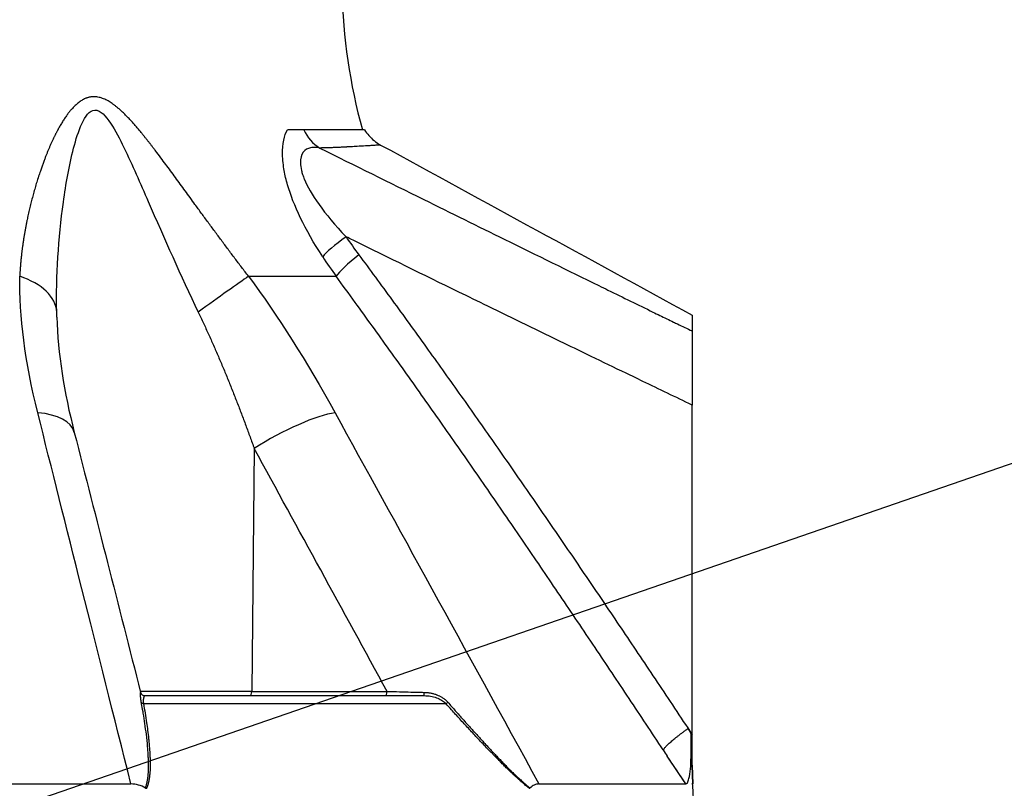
# Model space of a CAD drawing. Header units: millimetres. Extents: x 0 to 4378, y 0 to 2376.
# Tile 148 of 256: x 1650 to 1717, y 515 to 567. Entities that reach past the tile are written whole.
import ezdxf

# ---------------------------------------------------------------- set-up
doc = ezdxf.new("R2010")
doc.units = ezdxf.units.MM
doc.header["$LTSCALE"] = 0.2
doc.styles.add('Rainbow-4.0 Style', font='malgunsl.ttf')
doc.styles.add('Rainbow-5.0 Style', font='malgunsl.ttf')
doc.dimstyles.new('Rainbow-4.0 Style', dxfattribs={"dimtxt": 3.5, "dimasz": 2.5, "dimexe": 1, "dimexo": 1, "dimgap": 1, "dimtad": 1, "dimdsep": 46, "dimtxsty": 'Rainbow-4.0 Style', "dimcen": 0, "dimclrd": 251, "dimclre": 251, "dimclrt": 7, "dimazin": 3, "dimtp": 0.1, "dimtm": 0.1000000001, "dimtfac": 0.61, "dimtmove": 0, "dimatfit": 3, "dimfxl": 1, "dimlwd": -1, "dimlwe": -1, "dimarcsym": 1})
doc.dimstyles.new('Rainbow-5.0 Style', dxfattribs={"dimtxt": 4.5, "dimasz": 2.5, "dimexe": 1, "dimexo": 1, "dimgap": 1, "dimtad": 1, "dimdsep": 46, "dimtxsty": 'Rainbow-5.0 Style', "dimcen": 0, "dimclrd": 251, "dimclre": 251, "dimclrt": 7, "dimazin": 3, "dimtp": 0.1, "dimtm": 0.1000000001, "dimtfac": 0.61, "dimtmove": 0, "dimatfit": 3, "dimfxl": 1, "dimlwd": -1, "dimlwe": -1, "dimarcsym": 1})

# ---------------------------------------------------------------- blocks, each defined once
blk = doc.blocks.new('*D121')
at = {"color": 251, "linetype": 'ByBlock', "transparency": 16777216}
for p, q in [((1676.758963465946, 669.114871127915), (1834.853612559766, 669.1148711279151)), ((1829.853612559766, 512.4148711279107), (1829.853612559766, 656.6148711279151)), ((1703.573711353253, 499.9148711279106), (1834.853612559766, 499.9148711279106))]:
    blk.add_line(p, q, dxfattribs=at)
at = {"color": 251, "transparency": 16777216}
for points in [[(1827.770279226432, 656.6148711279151), (1831.936945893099, 656.6148711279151), (1829.853612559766, 669.1148711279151)], [(1827.770279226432, 512.4148711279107), (1831.936945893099, 512.4148711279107), (1829.853612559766, 499.9148711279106)]]:
    blk.add_solid(points, dxfattribs=at)
at = {"layer": 'Defpoints', "color": 0, "transparency": 16777216}
for p in [(1671.758963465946, 669.114871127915), (1829.853612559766, 669.1148711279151), (1698.573711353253, 499.9148711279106)]:
    blk.add_point(p, dxfattribs=at)
at = {"color": 7, "transparency": 16777216, "insert": (1815.758609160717, 584.5148711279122), "char_height": 17.5, "attachment_point": 5, "rotation": 90, "style": 'Rainbow-4.0 Style'}
blk.add_mtext('169.2', dxfattribs=at)
blk = doc.blocks.new('A$C078f5041')
for p, q in [((55.92673911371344, 59.5), (55.90251484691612, 59.50002686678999)), ((61.15229042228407, 59.5), (55.92673911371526, 59.5)), ((53.26389373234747, 49.53608112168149), (59.22319716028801, 49.53608112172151)), ((58.7775529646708, 40.18198255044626), (58.77747274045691, 40.18210167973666)), ((83.42887954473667, 18.35216030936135), (83.42893088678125, 40.77397507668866)), ((53.65089358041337, 37.81226610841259), (53.48535664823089, 21.29312819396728)), ((43.68110678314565, 21.29214691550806), (43.68108147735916, 21.29214691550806)), ((53.48534693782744, 21.29214691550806), (45.90464387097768, 21.29214691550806)), ((46.21265962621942, 21), (65.21265226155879, 21)), ((53.48536438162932, 21.29410963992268), (62.68626779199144, 21.29214691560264)), ((46.11543369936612, 20.46418141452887), (66.68335319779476, 20.46418141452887)), ((83.14998852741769, 18.76201752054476), (83.35489165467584, 18.45290484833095)), ((83.42887409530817, 16.09905491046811), (83.35961085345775, 18.30291883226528)), ((83.42887409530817, 16.09905491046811), (83.42887954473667, 18.35216030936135)), ((82.99481480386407, 14.99650004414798), (81.73949372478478, 16.89132182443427)), ((83.42887463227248, 16.271183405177), (83.46932631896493, 14.98415968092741)), ((83.46916662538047, 14.98415749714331), (83.42887580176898, 16.2661201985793)), ((-45.26289462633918, 14.99258666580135), (45.26289462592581, 14.99258666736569)), ((73.01517167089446, 14.99258666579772), (82.99519300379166, 14.99258666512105)), ((83.46916662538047, 14.98415749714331), (83.42878477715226, 15.04511106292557)), ((83.47016230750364, 14.88228261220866), (83.4635355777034, 14.98373622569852))]:
    blk.add_line(p, q)
blk.add_arc((99.58820448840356, 70.0610055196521), 40, 181.4999999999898, 195.3090343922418)
for centre, major_axis, ratio, start_param, end_param in [((59.52340639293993, 60.85018029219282), (-0.03806951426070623, 2.999758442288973), 0.9340632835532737, 2.025780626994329, 2.597153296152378), ((60.68663713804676, 52.30560269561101), (-2.480235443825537, -1.687729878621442), 0.1308235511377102, 4.948035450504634, 5.895303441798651), ((61.56010725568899, 51.07545045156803), (-2.411352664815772, -1.784762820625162), 0.1400622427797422, 4.942659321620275, 5.910605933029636), ((98.75264978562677, 66.20846790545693), (45.75208855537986, -9.383181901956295), 0.7959866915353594, 3.813983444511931, 3.85306696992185), ((35.22015836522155, 46.97046557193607), (4.999473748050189, 0.07254131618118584), 0.5854112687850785, 0.01994080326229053, 1.043431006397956), ((49.76096085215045, 46.97046557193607), (4.053536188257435, 2.927258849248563), 0.01176237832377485, 0.5188713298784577, 1.542361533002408), ((58.2473866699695, 106.6960910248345), (169.1336206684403, -92.68933907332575), 0.2220571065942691, 4.975886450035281, 4.981824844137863), ((36.56814741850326, 37.68138112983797), (4.844711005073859, 1.236440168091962), 0.4687791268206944, 6.283170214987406, 7.23021526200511), ((55.56365506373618, 37.68138154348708), (-4.385303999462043, -2.401896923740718), 0.218433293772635, 3.646285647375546, 5.041230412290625), ((36.56814741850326, 37.68138112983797), (4.844711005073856, 1.236440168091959), 0.4687791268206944, 6.282298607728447, 6.283170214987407), ((46.21265962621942, 21.29999999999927), (-2.341876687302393e-18, -0.299999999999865), 0.9999929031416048, 4.959733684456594, 6.283185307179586), ((53.37058112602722, 21.29999999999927), (-9.317362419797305e-17, -0.30000000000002), 0.3826834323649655, 0, 1.54788844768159), ((62.57150254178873, 21.30000000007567), (2.389478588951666e-13, -0.3000000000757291), 0.3826834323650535, 0, 1.544615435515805), ((65.2126522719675, 21.29999306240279), (3.088632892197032e-11, -0.299993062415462), 0.003767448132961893, 8.653717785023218e-06, 1.323476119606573), ((46.2461499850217, 20.65701769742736), (-0.295149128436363, -0.05373073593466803), 0.6605644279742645, 0.2582543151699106, 0.9958373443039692), ((66.87237018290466, 20.65701769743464), (-0.2236197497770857, -0.1999855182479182), 0.1344646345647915, 0.455280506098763, 1.192863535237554), ((80.91902415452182, 25.69485954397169), (-1.774054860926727, 11.65337647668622), 0.1452992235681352, 4.003320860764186, 4.01987871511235), ((84.22234143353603, 18.43069115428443), (2.500948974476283, 1.656880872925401), 0.1278304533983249, 1.807960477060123, 1.837343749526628), ((70.32023226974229, 35.69275240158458), (166.0234753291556, -250.6170606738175), 0.002880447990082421, 4.783917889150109, 4.785571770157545), ((-1075.350872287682, -700.497561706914), (1234.455022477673, -656.3476469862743), 0.965351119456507, 1.057223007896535, 1.058864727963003), ((1.662825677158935, -89.56889201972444), (11.91721721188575, -378.219669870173), 0.2321113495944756, 1.843580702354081, 1.843591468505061), ((4.55048755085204, 149.4239640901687), (-79.84917252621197, 134.159557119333), 0.1101017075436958, 3.086416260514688, 3.086718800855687), ((46.52239504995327, 15.10105719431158), (0.2788727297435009, 0.3784280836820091), 0.5300027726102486, 3.201445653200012, 3.513536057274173), ((72.21396502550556, 15.10105939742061), (0.1657502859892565, -0.4008631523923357), 0.3985621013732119, 6.120263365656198, 6.432352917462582)]:
    blk.add_ellipse(centre, major_axis=major_axis, ratio=ratio, start_param=start_param, end_param=end_param)
blk.add_rational_spline([(53.26389372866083, 49.53608111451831), (51.56149115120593, 51.74708448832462), (49.93994567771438, 53.99540544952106), (47.50567059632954, 57.32826061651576), (46.69831809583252, 58.4375294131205), (45.37927594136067, 60.01464969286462), (44.92881823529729, 60.52027845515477), (43.92245520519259, 61.38818379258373), (43.33285683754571, 61.76197598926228), (42.13840317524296, 61.74897579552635), (41.64117573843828, 61.3688417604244), (40.85633343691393, 60.48692648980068), (40.54055957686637, 59.9696309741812), (39.70475215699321, 58.3955394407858), (39.28815720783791, 57.29158088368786), (38.23671760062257, 53.97387578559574), (37.81644971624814, 51.74075917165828), (37.69948854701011, 49.53608111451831)], [0.999999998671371, 0.999999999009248, 0.999999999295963, 0.999999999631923, 0.999999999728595, 0.999999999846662, 0.999999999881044, 0.999999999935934, 0.999999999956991, 0.999999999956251, 0.9999999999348, 0.999999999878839, 0.999999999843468, 0.999999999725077, 0.999999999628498, 0.999999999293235, 0.999999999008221, 0.999999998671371], degree=3, knots=[0, 0, 0, 0, 0.25, 0.25, 0.375, 0.375, 0.4375, 0.4375, 0.5, 0.5, 0.5625, 0.5625, 0.625, 0.625, 0.75, 0.75, 1, 1, 1, 1])
for points, knots in [([(40.21779140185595, 47.10135030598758), (40.1720621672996, 49.57898896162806), (40.32645713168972, 52.09386931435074), (40.84073780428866, 55.82628754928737), (41.05679069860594, 57.06824092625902), (41.51915879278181, 58.83909390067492), (41.6974149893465, 59.42105135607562), (42.15441046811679, 60.41320603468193), (42.45009118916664, 60.84085682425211), (43.18516658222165, 60.85548204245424), (43.5583974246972, 60.43496582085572), (44.20349555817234, 59.45857231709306), (44.49641645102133, 58.88973995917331), (45.36066876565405, 57.11547964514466), (45.89887805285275, 55.8675522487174), (47.53784725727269, 52.11809018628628), (48.6538461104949, 49.5860352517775), (49.84178917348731, 47.10135030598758)], [0, 0, 0, 0, 0.25, 0.25, 0.375, 0.375, 0.4375, 0.4375, 0.5, 0.5, 0.5625, 0.5625, 0.624999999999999, 0.624999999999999, 0.749999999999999, 0.749999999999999, 1, 1, 1, 1]), ([(58.30714185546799, 50.86597543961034), (57.07439033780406, 52.73440923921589), (56.31627285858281, 54.3883439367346), (55.82079698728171, 56.0986773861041), (55.74432623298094, 56.42313836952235), (55.63318702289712, 57.03551572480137), (55.58110359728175, 57.48206296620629), (55.56588765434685, 58.54326584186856), (55.6989922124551, 59.13811919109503), (55.90238329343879, 59.50031131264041)], [0, 0, 0, 0, 0.500000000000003, 0.500000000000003, 0.625000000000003, 0.625000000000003, 0.750000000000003, 0.750000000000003, 0.9999829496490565, 0.9999829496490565, 0.9999829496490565, 0.9999829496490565]), ([(61.15229042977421, 59.5), (61.3252176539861, 59.22589756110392), (61.54596140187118, 58.97703117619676), (61.93705536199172, 58.65918180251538), (62.0874908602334, 58.55793558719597), (62.24514399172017, 58.47133171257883)], [0, 0, 0, 0, 0.09722787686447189, 0.09722787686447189, 0.1511906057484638, 0.1511906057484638, 0.1511906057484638, 0.1511906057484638]), ([(58.10472569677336, 58.26571478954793), (57.97981925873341, 58.29010919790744), (57.86517972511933, 58.30183761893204), (57.65820162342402, 58.30491157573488), (57.5905808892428, 58.30133267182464), (57.27600137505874, 58.23689834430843), (57.12659246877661, 58.15575161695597), (56.8495124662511, 57.80342198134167), (56.78167470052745, 57.5538421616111), (56.79417299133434, 57.09152009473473), (56.81742807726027, 56.92277821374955), (56.88223459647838, 56.650425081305), (56.90882508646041, 56.55643208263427), (56.97220394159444, 56.36244968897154), (57.02567830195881, 56.2216211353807), (57.45597740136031, 55.16844764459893), (58.38229741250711, 53.81745578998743), (59.89288003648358, 52.22707185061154)], [0, 0, 0, 0, 0.0624999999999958, 0.0624999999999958, 0.124999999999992, 0.124999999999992, 0.249999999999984, 0.249999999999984, 0.374999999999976, 0.374999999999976, 0.437499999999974, 0.437499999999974, 0.468749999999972, 0.468749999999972, 0.499999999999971, 0.499999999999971, 1, 1, 1, 1]), ([(58.10472569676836, 58.26571478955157), (60.4949467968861, 57.08019477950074), (62.8521394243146, 55.91339435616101), (67.03304060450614, 53.84823553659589), (68.86878957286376, 52.94303845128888), (72.85096308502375, 50.98296667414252), (74.98822968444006, 49.93330113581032), (77.30006831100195, 48.80052210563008), (77.50519009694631, 48.70003740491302), (78.73617733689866, 48.09714222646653), (79.75496819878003, 47.59875376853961), (80.9198464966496, 47.029577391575), (81.07317028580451, 46.95462506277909), (81.54305503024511, 46.72457764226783), (81.85894503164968, 46.57073073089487), (82.25873660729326, 46.37581074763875), (82.34330577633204, 46.3345666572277), (82.42782516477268, 46.29331563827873)], [1.99039926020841e-15, 1.99039926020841e-15, 1.99039926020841e-15, 1.99039926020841e-15, 0.280114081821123, 0.280114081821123, 0.503954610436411, 0.503954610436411, 0.771411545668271, 0.771411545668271, 0.797493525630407, 0.797493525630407, 0.928160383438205, 0.928160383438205, 0.947989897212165, 0.947989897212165, 0.98899139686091, 0.98899139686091, 1, 1, 1, 1]), ([(62.24513985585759, 58.47132418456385), (62.24491913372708, 58.47144464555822), (62.22296927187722, 58.47014232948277), (62.17946568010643, 58.46744614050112), (62.14222199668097, 58.46513791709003), (62.08918396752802, 58.46180846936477), (62.02046342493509, 58.45754071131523), (62.01010667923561, 58.4568975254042), (61.99939392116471, 58.45623303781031), (61.98832529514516, 58.45554729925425), (61.90205334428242, 58.4502024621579), (61.79415718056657, 58.44355881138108), (61.66474962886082, 58.43571237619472), (61.56971836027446, 58.42995029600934), (61.46335837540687, 58.42339013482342), (61.3449821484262, 58.41653142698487), (61.30216114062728, 58.41405038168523), (61.25789885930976, 58.41145974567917), (61.21213383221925, 58.40880465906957), (61.04241450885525, 58.39895828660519), (60.8523528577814, 58.3877959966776), (60.64143535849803, 58.37564539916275), (60.50928270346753, 58.36803231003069), (60.36894819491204, 58.36002852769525), (60.22027142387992, 58.35169855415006), (60.13855935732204, 58.3471204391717), (60.05432121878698, 58.34244209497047), (59.96754434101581, 58.33766793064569), (59.95625955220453, 58.337047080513), (59.94492971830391, 58.33642466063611), (59.93355498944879, 58.33580074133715), (59.83823283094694, 58.33057219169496), (59.73974651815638, 58.32537970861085), (59.63795864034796, 58.32030398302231), (59.53911146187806, 58.31537489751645), (59.43715035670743, 58.31055576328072), (59.33198735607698, 58.30589891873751), (59.23126966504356, 58.30143892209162), (59.12761502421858, 58.29712747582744), (59.02098399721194, 58.29299401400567), (58.92074441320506, 58.28910831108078), (58.81787479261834, 58.28537955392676), (58.71237473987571, 58.2818219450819), (58.68528299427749, 58.2809083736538), (58.65801808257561, 58.28000554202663), (58.63057995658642, 58.27911513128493)], [0.5000316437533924, 0.5000316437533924, 0.5000316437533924, 0.5000316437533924, 0.566868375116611, 0.566868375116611, 0.566868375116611, 0.6240876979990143, 0.6240876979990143, 0.6240876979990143, 0.632711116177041, 0.632711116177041, 0.632711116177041, 0.699924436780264, 0.699924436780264, 0.699924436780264, 0.7492829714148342, 0.7492829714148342, 0.7492829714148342, 0.767137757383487, 0.767137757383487, 0.767137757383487, 0.83335212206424, 0.83335212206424, 0.83335212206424, 0.8748394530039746, 0.8748394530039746, 0.8748394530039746, 0.897640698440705, 0.897640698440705, 0.897640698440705, 0.900605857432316, 0.900605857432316, 0.900605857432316, 0.925454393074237, 0.925454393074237, 0.925454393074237, 0.949585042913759, 0.949585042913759, 0.949585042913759, 0.972695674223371, 0.972695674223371, 0.972695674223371, 0.99442105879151, 0.99442105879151, 0.99442105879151, 1, 1, 1, 1]), ([(83.42893053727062, 40.77397555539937), (82.31167687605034, 41.31246073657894), (81.19413523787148, 41.85028039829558), (80.07704070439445, 42.38911929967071), (79.69819402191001, 42.57185882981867), (79.31939322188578, 42.7547007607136), (78.94063862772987, 42.9376443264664), (78.14696086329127, 43.32100136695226), (77.35347777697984, 43.70479422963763), (76.56017924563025, 44.08899871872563), (75.95576234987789, 44.38172544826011), (75.35145258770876, 44.67469112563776), (74.74724640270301, 44.96788678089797), (73.00851834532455, 45.81161781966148), (71.27064192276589, 46.65724862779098), (69.53353358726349, 47.50457716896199), (68.87623560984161, 47.82519467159), (68.21904689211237, 48.14605406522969), (67.5619641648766, 48.46714758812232), (65.168313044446, 49.63684181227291), (62.77605781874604, 50.80962657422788), (60.38502053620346, 51.98508356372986), (60.22096790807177, 52.06573341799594), (60.05692092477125, 52.14639593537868), (59.89287962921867, 52.22707094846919)], [0, 0, 0, 0, 0.142165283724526, 0.142165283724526, 0.142165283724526, 0.190378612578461, 0.190378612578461, 0.190378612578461, 0.291409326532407, 0.291409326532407, 0.291409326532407, 0.368384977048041, 0.368384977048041, 0.368384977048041, 0.589898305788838, 0.589898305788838, 0.589898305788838, 0.673715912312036, 0.673715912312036, 0.673715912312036, 0.979050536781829, 0.979050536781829, 0.979050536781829, 1, 1, 1, 1]), ([(60.76635869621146, 50.99691960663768), (61.50947879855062, 49.99291677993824), (62.26398523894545, 48.96579997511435), (63.02968711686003, 47.91541591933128), (63.79233087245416, 46.86922697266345), (64.56608047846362, 45.79995596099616), (65.35078668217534, 44.70748748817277), (66.08230657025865, 43.68906503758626), (66.82334827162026, 42.65048326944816), (67.57382589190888, 41.59168059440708), (68.30729881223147, 40.55686880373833), (69.04978476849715, 39.50274197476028), (69.80123857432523, 38.42927435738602), (70.53696645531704, 37.37827155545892), (71.28129065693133, 36.30872890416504), (72.03420439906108, 35.22065444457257), (72.77246734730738, 34.15375260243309), (73.51898870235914, 33.06903306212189), (74.2737982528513, 31.96653602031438), (75.00760023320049, 30.89472325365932), (75.74923544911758, 29.8061087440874), (76.49876669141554, 28.70076128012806), (77.23764411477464, 27.61112519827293), (77.98419458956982, 26.50522837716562), (78.73851428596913, 25.38316904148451), (79.50404328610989, 24.24443573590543), (80.27757382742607, 23.08905572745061), (81.05924707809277, 21.91716810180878), (81.84092032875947, 20.74528047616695), (82.63073607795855, 19.55688504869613), (83.42887954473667, 18.35216030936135)], [0, 0, 0, 0, 0.111506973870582, 0.111506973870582, 0.111506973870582, 0.222568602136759, 0.222568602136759, 0.222568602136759, 0.326102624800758, 0.326102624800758, 0.326102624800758, 0.427290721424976, 0.427290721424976, 0.427290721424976, 0.526361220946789, 0.526361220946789, 0.526361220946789, 0.623503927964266, 0.623503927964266, 0.623503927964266, 0.717942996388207, 0.717942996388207, 0.717942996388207, 0.811039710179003, 0.811039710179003, 0.811039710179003, 0.905519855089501, 0.905519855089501, 0.905519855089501, 0.999999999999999, 0.999999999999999, 0.999999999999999, 0.999999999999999]), ([(81.46602351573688, 17.30555111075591), (80.68493837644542, 18.48826307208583), (79.91183332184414, 19.65535373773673), (78.36813458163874, 21.97774495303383), (77.59781120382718, 23.13250051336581), (76.03234031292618, 25.46997693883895), (75.23806455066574, 26.65089670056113), (73.67071401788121, 28.97050487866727), (72.89755563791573, 30.109369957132), (71.35317219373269, 32.37295348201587), (70.58228921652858, 33.49694436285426), (69.0420447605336, 35.73053194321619), (68.27306246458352, 36.8393177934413), (66.726194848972, 39.05666468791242), (65.94898431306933, 40.16378302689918), (64.39742247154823, 42.35990394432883), (63.62351504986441, 43.44796389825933), (62.0677720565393, 45.62048974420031), (61.28673822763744, 46.70327277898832), (60.08213555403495, 48.36125142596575), (59.65084079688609, 48.95238626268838), (59.22319716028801, 49.53608112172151)], [0, 0, 0, 0, 0.0944382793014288, 0.0944382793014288, 0.190495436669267, 0.190495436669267, 0.291683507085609, 0.291683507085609, 0.392382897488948, 0.392382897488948, 0.495077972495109, 0.495077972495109, 0.599951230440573, 0.599951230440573, 0.708596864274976, 0.708596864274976, 0.819646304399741, 0.819646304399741, 0.934883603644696, 0.934883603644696, 1, 1, 1, 1]), ([(83.42889948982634, 46.90031270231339), (83.4288995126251, 46.90031268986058), (83.4288995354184, 46.90031165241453), (83.42889955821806, 46.9003095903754), (83.42890267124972, 46.90002804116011), (83.42890574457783, 46.88063340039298), (83.42890877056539, 46.84328919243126), (83.4289118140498, 46.80572905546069), (83.4289148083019, 46.75001255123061), (83.42891776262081, 46.67749663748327), (83.4289177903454, 46.67681612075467), (83.42891781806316, 46.67613412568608), (83.4289178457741, 46.67545065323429), (83.4289207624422, 46.60351259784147), (83.42892361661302, 46.5063667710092), (83.4289264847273, 46.41498937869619), (83.42892654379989, 46.41310733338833), (83.42892660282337, 46.41122817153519), (83.42892666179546, 46.40935213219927), (83.42892949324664, 46.31927699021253), (83.4289322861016, 46.20948323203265), (83.42893436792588, 45.82102949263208)], [0.4990871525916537, 0.4990871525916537, 0.4990871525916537, 0.4990871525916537, 0.5, 0.5, 0.5, 0.624639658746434, 0.624639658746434, 0.624639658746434, 0.75, 0.75, 0.75, 0.751176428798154, 0.751176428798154, 0.751176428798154, 0.875, 0.875, 0.875, 0.877550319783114, 0.877550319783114, 0.877550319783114, 0.999999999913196, 0.999999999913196, 0.999999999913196, 0.999999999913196]), ([(83.42893436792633, 45.82102949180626), (83.42893519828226, 45.66599886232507), (83.42893575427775, 45.41863181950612), (83.42893631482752, 44.77389781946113), (83.42893629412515, 44.36706034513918), (83.4289356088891, 43.44688115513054), (83.42893495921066, 42.93643633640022), (83.42893323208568, 41.88043346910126), (83.42893213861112, 41.32445192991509), (83.42893053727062, 40.77397555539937)], [-0.6617990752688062, -0.6617990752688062, -0.6617990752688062, -0.6617990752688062, -0.5003069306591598, -0.5003069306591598, -0.3310685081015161, -0.3310685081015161, -0.1652450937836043, -0.1652450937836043, -7.494949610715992e-06, -7.494949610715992e-06, -7.494949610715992e-06, -7.494949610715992e-06]), ([(45.96980327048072, 20.55525763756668), (45.96495501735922, 20.5812018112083), (45.96044272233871, 20.60697880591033), (45.9563099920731, 20.63234412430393), (45.95237461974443, 20.65649812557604), (45.94878314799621, 20.68027883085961), (45.94554788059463, 20.70350760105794), (45.94227973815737, 20.72697240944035), (45.93937492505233, 20.74987377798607), (45.93682246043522, 20.77206369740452), (45.9342271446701, 20.79462614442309), (45.93199585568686, 20.81645286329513), (45.93009574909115, 20.83742873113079), (45.92810070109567, 20.85945268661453), (45.92647045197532, 20.88053828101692), (45.92514788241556, 20.90060115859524), (45.92380034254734, 20.92104282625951), (45.92277169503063, 20.94042280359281), (45.9219887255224, 20.95870381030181), (45.92116410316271, 20.97795734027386), (45.9206113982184, 20.99599172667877), (45.92023969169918, 21.01282197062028), (45.91992515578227, 21.02706362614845), (45.91973995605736, 21.04044426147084), (45.91963094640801, 21.0530030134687), (45.91947203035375, 21.07131136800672), (45.91952074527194, 21.0880793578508), (45.91968085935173, 21.1034020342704), (45.91984518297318, 21.11912755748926), (45.92012717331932, 21.13333068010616), (45.92043907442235, 21.14606361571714), (45.92075046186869, 21.15877558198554), (45.92109197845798, 21.17002193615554), (45.92138725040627, 21.17980795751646), (45.92167447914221, 21.18932740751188), (45.92191815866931, 21.1974646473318), (45.92205444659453, 21.20418513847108), (45.92218087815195, 21.21041960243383), (45.9222149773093, 21.2154343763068), (45.92210935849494, 21.21917352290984), (45.92201858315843, 21.22238717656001), (45.9218245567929, 21.22465849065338), (45.92179387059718, 21.22600973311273)], [0, 0, 0, 0, 0.0625, 0.0625, 0.0625, 0.122015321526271, 0.122015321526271, 0.122015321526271, 0.182135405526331, 0.182135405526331, 0.182135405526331, 0.243264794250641, 0.243264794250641, 0.243264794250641, 0.307448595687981, 0.307448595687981, 0.307448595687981, 0.37284419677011, 0.37284419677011, 0.37284419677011, 0.441718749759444, 0.441718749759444, 0.441718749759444, 0.5, 0.5, 0.5, 0.584963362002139, 0.584963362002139, 0.584963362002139, 0.672160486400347, 0.672160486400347, 0.672160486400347, 0.75921400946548, 0.75921400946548, 0.75921400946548, 0.843896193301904, 0.843896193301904, 0.843896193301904, 0.92245414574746, 0.92245414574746, 0.92245414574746, 0.9899717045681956, 0.9899717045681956, 0.9899717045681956, 0.9899717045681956]), ([(46.21265962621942, 21), (46.21254048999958, 21), (46.21214781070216, 21.0000032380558), (46.2106047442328, 20.9999136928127), (46.20920013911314, 20.99977739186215), (46.20586635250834, 20.99895760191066), (46.20408153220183, 20.99837589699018), (46.2002279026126, 20.99663079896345), (46.19820322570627, 20.9955279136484), (46.19396786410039, 20.99272639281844), (46.19177015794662, 20.99105673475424), (46.18725328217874, 20.98711728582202), (46.18493549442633, 20.98485170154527), (46.18026413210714, 20.97976114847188), (46.17791100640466, 20.97692766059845), (46.17357837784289, 20.97121655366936), (46.17158498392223, 20.96837070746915), (46.16593164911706, 20.95972134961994), (46.16231309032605, 20.9534860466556), (46.15520362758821, 20.94000206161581), (46.15174251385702, 20.9327128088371), (46.14775373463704, 20.92359787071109), (46.14700503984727, 20.92185262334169), (46.14494288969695, 20.91695540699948), (46.14379066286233, 20.91412204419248), (46.1415916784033, 20.90858984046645), (46.14056075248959, 20.90591951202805), (46.13856060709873, 20.90057581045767), (46.13759040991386, 20.89790375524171), (46.1356041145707, 20.89218253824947), (46.13459621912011, 20.88917508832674), (46.13249480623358, 20.88254792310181), (46.13142359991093, 20.879035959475), (46.13009092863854, 20.87439120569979), (46.12993872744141, 20.87385703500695), (46.12545951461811, 20.8580200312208), (46.12157996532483, 20.84158171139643), (46.11478064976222, 20.80624418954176), (46.11188824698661, 20.78729233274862), (46.10724480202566, 20.74701619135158), (46.10552863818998, 20.72563964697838), (46.10337489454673, 20.68024804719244), (46.10300287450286, 20.65615557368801), (46.10374237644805, 20.60475137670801), (46.10496898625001, 20.57733434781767), (46.10903078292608, 20.5214368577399), (46.11186554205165, 20.49295653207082), (46.11543369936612, 20.46418141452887)], [0, 0, 0, 0, 0.0291920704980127, 0.0291920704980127, 0.0708674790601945, 0.0708674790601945, 0.104815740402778, 0.104815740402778, 0.135485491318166, 0.135485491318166, 0.1647564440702, 0.1647564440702, 0.193811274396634, 0.193811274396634, 0.223333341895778, 0.223333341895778, 0.250000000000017, 0.250000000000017, 0.30367214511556, 0.30367214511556, 0.361380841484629, 0.361380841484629, 0.375000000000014, 0.375000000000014, 0.399548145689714, 0.399548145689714, 0.426070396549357, 0.426070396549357, 0.451963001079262, 0.451963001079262, 0.475981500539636, 0.475981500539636, 0.497288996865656, 0.497288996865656, 0.500000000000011, 0.500000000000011, 0.576129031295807, 0.576129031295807, 0.654230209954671, 0.654230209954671, 0.734564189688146, 0.734564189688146, 0.818770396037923, 0.818770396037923, 0.909385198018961, 0.909385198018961, 1, 1, 1, 1]), ([(62.68626823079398, 21.29214691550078), (62.80536151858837, 21.28878362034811), (62.96461826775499, 21.28388317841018), (63.37402608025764, 21.27254198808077), (63.65932846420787, 21.26535034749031), (64.45847847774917, 21.24449980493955), (64.89771278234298, 21.2340675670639), (65.21374939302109, 21.22643816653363)], [0, 0, 0, 0, 0.249999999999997, 0.249999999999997, 0.499999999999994, 0.499999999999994, 0.9999998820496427, 0.9999998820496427, 0.9999998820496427, 0.9999998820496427]), ([(65.21265228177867, 21), (65.2850532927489, 21), (65.3585512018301, 20.99691943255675), (65.50397020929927, 20.98460626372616), (65.57586313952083, 20.9755813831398), (65.71640439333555, 20.95181109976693), (65.78506909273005, 20.93730566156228), (65.91802973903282, 20.90302383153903), (65.98238887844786, 20.88349178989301), (66.10634503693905, 20.83943569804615), (66.16603034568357, 20.81511357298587), (66.2783850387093, 20.7625081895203), (66.33125990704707, 20.73456438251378), (66.43142283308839, 20.67447087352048), (66.47883512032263, 20.64248243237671), (66.56705912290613, 20.57496003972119), (66.60806599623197, 20.53963486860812), (66.65905039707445, 20.48961868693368), (66.67134995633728, 20.47702663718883), (66.68335319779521, 20.46418141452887)], [0, 0, 0, 0, 0.138562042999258, 0.138562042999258, 0.272510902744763, 0.272510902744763, 0.401157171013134, 0.401157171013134, 0.524438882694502, 0.524438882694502, 0.643329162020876, 0.643329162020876, 0.754831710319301, 0.754831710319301, 0.862791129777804, 0.862791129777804, 0.966147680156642, 0.966147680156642, 1, 1, 1, 1]), ([(65.21374939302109, 21.22643816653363), (65.24755822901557, 21.22562605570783), (65.280744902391, 21.22413780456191), (65.31343489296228, 21.22204496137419), (65.34849355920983, 21.21980047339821), (65.38298149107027, 21.21686101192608), (65.41708658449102, 21.21327308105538), (65.45213521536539, 21.2095858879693), (65.48678032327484, 21.20521406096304), (65.52124883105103, 21.20016108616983), (65.55594189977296, 21.19507519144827), (65.59045687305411, 21.18929941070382), (65.62503583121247, 21.18278774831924), (65.6590754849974, 21.17637764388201), (65.69317789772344, 21.16925454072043), (65.72757272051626, 21.16132495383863), (65.76018107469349, 21.15380723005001), (65.79305281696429, 21.14556453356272), (65.82637320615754, 21.13647259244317), (65.85842776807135, 21.12772605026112), (65.8908980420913, 21.11819364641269), (65.92393146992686, 21.10772217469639), (65.95493284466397, 21.09789485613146), (65.98643055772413, 21.08724039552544), (66.01852502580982, 21.0755939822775), (66.03716040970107, 21.06883159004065), (66.055996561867, 21.06173405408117), (66.07504874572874, 21.05426263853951), (66.13207997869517, 21.03189753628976), (66.18693609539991, 21.00796574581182), (66.23958977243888, 20.98253018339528), (66.2992303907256, 20.95371941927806), (66.35604679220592, 20.92297958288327), (66.41005252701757, 20.89038353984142), (66.47359058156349, 20.85203410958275), (66.53324169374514, 20.81111633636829), (66.58905492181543, 20.76771485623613), (66.6408039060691, 20.7274738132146), (66.68925572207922, 20.68509795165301), (66.73442679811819, 20.64062066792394), (66.76249962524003, 20.61297901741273), (66.78930466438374, 20.58452510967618), (66.81483735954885, 20.55525763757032)], [0, 0, 0, 0, 0.0562773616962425, 0.0562773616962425, 0.0562773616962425, 0.116632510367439, 0.116632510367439, 0.116632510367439, 0.178657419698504, 0.178657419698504, 0.178657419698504, 0.241086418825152, 0.241086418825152, 0.241086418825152, 0.302541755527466, 0.302541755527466, 0.302541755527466, 0.36080509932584, 0.36080509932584, 0.36080509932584, 0.41685504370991, 0.41685504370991, 0.41685504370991, 0.469457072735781, 0.469457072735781, 0.469457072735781, 0.5, 0.5, 0.5, 0.591427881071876, 0.591427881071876, 0.591427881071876, 0.694987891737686, 0.694987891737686, 0.694987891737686, 0.816826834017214, 0.816826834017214, 0.816826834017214, 0.929793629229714, 0.929793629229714, 0.929793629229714, 1, 1, 1, 1]), ([(46.25582227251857, 14.7143041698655), (46.2778401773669, 14.77767883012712), (46.29807280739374, 14.84306594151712), (46.31652939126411, 14.9105635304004), (46.33517217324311, 14.97874206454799), (46.35200241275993, 15.04907412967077), (46.36703335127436, 15.12163302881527), (46.38150288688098, 15.19148186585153), (46.39430464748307, 15.26339450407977), (46.40546011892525, 15.33740761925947), (46.41047225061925, 15.37066156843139), (46.4151515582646, 15.40433973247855), (46.41950264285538, 15.43844193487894), (46.42448319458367, 15.47747766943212), (46.42902958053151, 15.5170684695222), (46.43314991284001, 15.55721530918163), (46.44037695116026, 15.62763262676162), (46.44629183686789, 15.69976110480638), (46.45094117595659, 15.7735801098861), (46.45223343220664, 15.79409766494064), (46.4534279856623, 15.81474564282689), (46.45452598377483, 15.83552319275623), (46.45683027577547, 15.87912758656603), (46.45858788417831, 15.92123797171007), (46.45995630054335, 15.96239431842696), (46.46091830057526, 15.99132733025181), (46.46168653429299, 16.01978941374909), (46.46230119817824, 16.04797313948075), (46.46329646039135, 16.09360815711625), (46.46383598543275, 16.13858173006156), (46.46401587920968, 16.18375468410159), (46.46419992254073, 16.22996962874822), (46.46400727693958, 16.27639336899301), (46.46348810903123, 16.32396409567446), (46.46307804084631, 16.3615381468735), (46.46246322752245, 16.39982812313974), (46.46164693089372, 16.43930264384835), (46.45997537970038, 16.52013561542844), (46.45740113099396, 16.60446268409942), (46.45391664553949, 16.69224436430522), (46.45057850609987, 16.77633927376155), (46.44640517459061, 16.86360499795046), (46.44141140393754, 16.95397061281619), (46.43798619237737, 17.01595210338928), (46.43417544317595, 17.07939122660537), (46.42998937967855, 17.14425337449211), (46.42185764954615, 17.27025277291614), (46.41222350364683, 17.39762725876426), (46.40126605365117, 17.52627425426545), (46.37785501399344, 17.80113381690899), (46.3483893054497, 18.08227375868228), (46.31322553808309, 18.37075351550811), (46.2843000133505, 18.60805540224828), (46.25151545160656, 18.85032168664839), (46.21498678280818, 19.0980798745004), (46.18068347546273, 19.33074439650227), (46.14307776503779, 19.56825183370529), (46.10220583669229, 19.81099127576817), (46.09328134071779, 19.86399408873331), (46.08420099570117, 19.91724611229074), (46.07496503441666, 19.97075077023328), (46.04810628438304, 20.12634564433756), (46.01992662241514, 20.28408382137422), (45.99044249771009, 20.44405333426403), (45.98363245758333, 20.4810019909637), (45.97675269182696, 20.51806973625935), (45.96980327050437, 20.55525763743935)], [2.45554422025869e-10, 2.45554422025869e-10, 2.45554422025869e-10, 2.45554422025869e-10, 0.0495996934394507, 0.0495996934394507, 0.0495996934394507, 0.0996997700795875, 0.0996997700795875, 0.0996997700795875, 0.14792861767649, 0.14792861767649, 0.14792861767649, 0.1695977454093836, 0.1695977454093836, 0.1695977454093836, 0.19440172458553, 0.19440172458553, 0.19440172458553, 0.237907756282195, 0.237907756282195, 0.237907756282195, 0.249999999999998, 0.249999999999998, 0.249999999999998, 0.275377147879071, 0.275377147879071, 0.275377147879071, 0.293217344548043, 0.293217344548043, 0.293217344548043, 0.322104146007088, 0.322104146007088, 0.322104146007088, 0.351657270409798, 0.351657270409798, 0.351657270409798, 0.374999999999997, 0.374999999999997, 0.374999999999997, 0.422799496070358, 0.422799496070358, 0.422799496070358, 0.468591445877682, 0.468591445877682, 0.468591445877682, 0.499999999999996, 0.499999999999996, 0.499999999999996, 0.561013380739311, 0.561013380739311, 0.561013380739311, 0.691370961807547, 0.691370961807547, 0.691370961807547, 0.798602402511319, 0.798602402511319, 0.798602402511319, 0.899301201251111, 0.899301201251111, 0.899301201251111, 0.9212890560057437, 0.9212890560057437, 0.9212890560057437, 0.985231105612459, 0.985231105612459, 0.985231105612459, 0.999999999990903, 0.999999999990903, 0.999999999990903, 0.999999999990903]), ([(46.11543369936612, 20.46418141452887), (46.15574708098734, 20.24374578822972), (46.19339553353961, 20.02761898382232), (46.22836100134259, 19.81582076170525), (46.26549876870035, 19.59086415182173), (46.29960997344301, 19.3707906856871), (46.33072681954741, 19.15559795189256), (46.35545721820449, 18.98457155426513), (46.37829747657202, 18.81662747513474), (46.39928417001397, 18.65175386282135), (46.42486178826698, 18.45081347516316), (46.4476640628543, 18.25444567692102), (46.46770649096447, 18.06265395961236), (46.47597322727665, 17.98354719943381), (46.48377102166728, 17.90521873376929), (46.49110322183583, 17.82766797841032), (46.50291958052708, 17.7026894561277), (46.51352294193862, 17.57972239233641), (46.5229228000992, 17.45879452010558), (46.52350993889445, 17.45124106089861), (46.52409238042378, 17.44369519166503), (46.52467008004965, 17.43615695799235), (46.5276220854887, 17.39763710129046), (46.53028914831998, 17.36137500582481), (46.5328376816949, 17.32551781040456), (46.53531921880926, 17.29060323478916), (46.53768851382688, 17.25607232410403), (46.5400556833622, 17.22022219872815), (46.54221348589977, 17.18754287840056), (46.54436970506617, 17.15376721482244), (46.54656930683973, 17.11761435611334), (46.54772768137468, 17.09857520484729), (46.54889741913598, 17.07887693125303), (46.55007959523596, 17.0583339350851), (46.55607789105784, 16.95409991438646), (46.56093173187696, 16.85432567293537), (46.56462791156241, 16.75865345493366), (46.56913080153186, 16.64210028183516), (46.57191646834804, 16.5316346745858), (46.57302017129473, 16.4265611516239), (46.57464788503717, 16.27160132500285), (46.57262315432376, 16.12836677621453), (46.56713013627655, 15.99454548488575), (46.56440702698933, 15.92820490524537), (46.56101790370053, 15.86406625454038), (46.55679121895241, 15.80193116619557), (46.55342921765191, 15.75250750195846), (46.54953890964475, 15.70435072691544), (46.54505427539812, 15.65735201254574), (46.5408379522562, 15.61316518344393), (46.53646181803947, 15.57177093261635), (46.53185795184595, 15.53220484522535), (46.52766085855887, 15.49613460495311), (46.52327464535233, 15.46158357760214), (46.51860734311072, 15.42783599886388), (46.51411937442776, 15.39538511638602), (46.50937179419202, 15.36367695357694), (46.50424042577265, 15.33209195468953), (46.49945126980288, 15.30261336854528), (46.49432792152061, 15.27324198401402), (46.48872938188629, 15.2434906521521), (46.48456989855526, 15.22138664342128), (46.48014741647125, 15.19907319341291), (46.4753870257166, 15.17635775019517), (46.46646627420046, 15.13379006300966), (46.45650480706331, 15.09100782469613), (46.44556228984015, 15.0480018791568), (46.43492424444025, 15.0061925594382), (46.42335922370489, 14.96417180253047), (46.41088037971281, 14.92193692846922), (46.39900091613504, 14.88173066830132), (46.38629342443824, 14.84133034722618), (46.37272856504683, 14.80073910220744), (46.3609733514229, 14.76556300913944), (46.34857385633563, 14.73024357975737), (46.33548272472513, 14.69478674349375)], [4.18406410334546e-14, 4.18406410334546e-14, 4.18406410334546e-14, 4.18406410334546e-14, 0.0860211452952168, 0.0860211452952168, 0.0860211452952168, 0.177386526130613, 0.177386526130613, 0.177386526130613, 0.250000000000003, 0.250000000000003, 0.250000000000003, 0.33849796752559, 0.33849796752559, 0.33849796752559, 0.375000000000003, 0.375000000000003, 0.375000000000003, 0.433825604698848, 0.433825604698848, 0.433825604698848, 0.437500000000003, 0.437500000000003, 0.437500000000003, 0.456275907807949, 0.456275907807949, 0.456275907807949, 0.474558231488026, 0.474558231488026, 0.474558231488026, 0.491223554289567, 0.491223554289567, 0.491223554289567, 0.500000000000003, 0.500000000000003, 0.500000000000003, 0.544531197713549, 0.544531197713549, 0.544531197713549, 0.598781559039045, 0.598781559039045, 0.598781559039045, 0.678788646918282, 0.678788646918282, 0.678788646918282, 0.718451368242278, 0.718451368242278, 0.718451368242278, 0.750000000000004, 0.750000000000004, 0.750000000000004, 0.779661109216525, 0.779661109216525, 0.779661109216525, 0.806701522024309, 0.806701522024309, 0.806701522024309, 0.832702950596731, 0.832702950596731, 0.832702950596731, 0.856970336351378, 0.856970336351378, 0.856970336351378, 0.875000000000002, 0.875000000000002, 0.875000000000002, 0.908786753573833, 0.908786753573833, 0.908786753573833, 0.941633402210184, 0.941633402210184, 0.941633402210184, 0.972902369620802, 0.972902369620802, 0.972902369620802, 0.9999998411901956, 0.9999998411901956, 0.9999998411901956, 0.9999998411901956]), ([(72.351604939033, 14.69478674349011), (72.27178588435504, 14.75952887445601), (72.19115232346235, 14.82616681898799), (72.10968292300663, 14.89472178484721), (72.02478203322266, 14.96616428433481), (71.93897347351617, 15.0396893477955), (71.85227519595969, 15.11529134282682), (71.80395008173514, 15.15743145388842), (71.75534928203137, 15.20021625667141), (71.70648098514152, 15.24364001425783), (71.61847566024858, 15.32184044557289), (71.52958397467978, 15.40212839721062), (71.43980977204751, 15.48450811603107), (71.41703096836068, 15.5054106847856), (71.39419550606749, 15.52644774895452), (71.37130375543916, 15.54761901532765), (71.3459630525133, 15.57105517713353), (71.31909583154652, 15.59602320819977), (71.29168884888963, 15.62161550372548), (71.26283709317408, 15.64855691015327), (71.23338725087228, 15.67619009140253), (71.20447757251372, 15.70343523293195), (71.1729944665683, 15.73310563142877), (71.14215189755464, 15.76231545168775), (71.11340462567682, 15.78964886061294), (71.08169719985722, 15.81979683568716), (71.05253836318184, 15.84766112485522), (71.02786617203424, 15.87132801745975), (70.98674238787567, 15.91077616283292), (70.94442482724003, 15.95164036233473), (70.90090890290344, 15.99389107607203), (70.83050744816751, 16.06224563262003), (70.7569825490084, 16.13434848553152), (70.68034712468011, 16.21016784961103), (70.61006536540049, 16.27970120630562), (70.53716748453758, 16.35236044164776), (70.46164784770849, 16.42810795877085), (70.4548206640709, 16.43495574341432), (70.44797204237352, 16.44182875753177), (70.4411019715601, 16.44872696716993), (70.39433330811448, 16.49568718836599), (70.3453482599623, 16.54504620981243), (70.29495070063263, 16.59602614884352), (70.24418043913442, 16.64738309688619), (70.19197682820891, 16.70038495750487), (70.13914820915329, 16.75421932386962), (70.08506535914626, 16.80933179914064), (70.03032757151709, 16.86531658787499), (69.97578620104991, 16.92128606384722), (69.91739227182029, 16.98120897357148), (69.85922365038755, 17.04111403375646), (69.80230475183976, 17.09989749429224), (69.77674299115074, 17.12629661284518), (69.75143300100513, 17.1524693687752), (69.7264662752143, 17.17831523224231), (69.63722818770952, 17.27069560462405), (69.54727360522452, 17.36425714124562), (69.4566219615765, 17.45893176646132), (69.24202708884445, 17.68305003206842), (69.02319873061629, 17.91372469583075), (68.8002192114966, 18.15099415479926), (68.6077181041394, 18.35583195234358), (68.41212355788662, 18.5655847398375), (68.21348704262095, 18.78025614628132), (68.02258408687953, 18.9865697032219), (67.82887169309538, 19.1974263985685), (67.63238916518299, 19.4128088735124), (67.4449584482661, 19.6182688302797), (67.25500710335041, 19.82784716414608), (67.06256037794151, 20.0415094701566), (66.93721529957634, 20.18067275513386), (66.81081143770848, 20.32156816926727), (66.68335319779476, 20.46418141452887)], [1.529585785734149e-07, 1.529585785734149e-07, 1.529585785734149e-07, 1.529585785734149e-07, 0.0476556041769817, 0.0476556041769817, 0.0476556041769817, 0.0973183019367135, 0.0973183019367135, 0.0973183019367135, 0.125, 0.125, 0.125, 0.174851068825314, 0.174851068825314, 0.174851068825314, 0.1875, 0.1875, 0.1875, 0.201502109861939, 0.201502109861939, 0.201502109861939, 0.216242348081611, 0.216242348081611, 0.216242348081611, 0.232294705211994, 0.232294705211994, 0.232294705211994, 0.25, 0.25, 0.25, 0.279511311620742, 0.279511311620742, 0.279511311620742, 0.327255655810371, 0.327255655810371, 0.327255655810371, 0.371041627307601, 0.371041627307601, 0.371041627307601, 0.375, 0.375, 0.375, 0.401947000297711, 0.401947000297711, 0.401947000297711, 0.429093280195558, 0.429093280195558, 0.429093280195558, 0.456884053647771, 0.456884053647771, 0.456884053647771, 0.486637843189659, 0.486637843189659, 0.486637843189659, 0.5, 0.5, 0.5, 0.547760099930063, 0.547760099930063, 0.547760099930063, 0.660820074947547, 0.660820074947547, 0.660820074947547, 0.758426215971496, 0.758426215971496, 0.758426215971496, 0.852232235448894, 0.852232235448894, 0.852232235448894, 0.941716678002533, 0.941716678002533, 0.941716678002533, 1, 1, 1, 1]), ([(66.81483735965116, 20.55525763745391), (66.9876964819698, 20.35711296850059), (67.1583406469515, 20.16231814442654), (67.32681854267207, 19.97093583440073), (67.49867300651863, 19.77571791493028), (67.66827329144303, 19.58405041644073), (67.83566120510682, 19.39598606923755), (68.0073875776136, 19.20304735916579), (68.17678577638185, 19.01390105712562), (68.34387715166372, 18.82857488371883), (68.36284782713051, 18.8075339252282), (68.38178873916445, 18.78654217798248), (68.40069989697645, 18.76559965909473), (68.57053504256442, 18.57752150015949), (68.73797930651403, 18.39343220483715), (68.90300793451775, 18.21335005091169), (68.98430807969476, 18.12463389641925), (69.06502142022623, 18.03688977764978), (69.1451418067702, 17.95011716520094), (69.20818460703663, 17.88184005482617), (69.27354914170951, 17.81125392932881), (69.33999926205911, 17.73966962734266), (69.4050994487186, 17.66953955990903), (69.47124168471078, 17.59845153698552), (69.53725105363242, 17.52762880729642), (69.60028133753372, 17.46000239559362), (69.66322008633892, 17.39258936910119), (69.72503176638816, 17.32647909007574), (69.78684344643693, 17.26036881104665), (69.84752808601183, 17.19556186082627), (69.9060338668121, 17.13313131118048), (69.99091125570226, 17.04256005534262), (70.071948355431, 16.95621780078), (70.15022524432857, 16.87312815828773), (70.22422336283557, 16.79458036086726), (70.2957547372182, 16.71893815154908), (70.36573479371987, 16.6453664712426), (70.43419725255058, 16.57339027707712), (70.50117501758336, 16.50339521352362), (70.56752791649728, 16.43460121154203), (70.63147590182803, 16.36830059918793), (70.69484365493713, 16.30311526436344), (70.75840167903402, 16.23835467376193), (70.82108536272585, 16.1744849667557), (70.88395437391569, 16.11102817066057), (70.9477456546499, 16.04733334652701), (71.00320181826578, 15.99196103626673), (71.05931881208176, 15.93630647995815), (71.1166230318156, 15.88001378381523), (71.13686116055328, 15.86013289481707), (71.15724737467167, 15.84017253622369), (71.17780490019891, 15.82011754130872), (71.2554652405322, 15.74435561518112), (71.33246907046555, 15.67030272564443), (71.40873558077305, 15.59798271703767), (71.46620661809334, 15.54348558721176), (71.52325752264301, 15.48997207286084), (71.57986031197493, 15.43744092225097), (71.60260569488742, 15.41633169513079), (71.62527842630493, 15.39538124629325), (71.64787695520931, 15.37458968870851), (71.7309114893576, 15.29819457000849), (71.8129442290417, 15.22394455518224), (71.89389760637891, 15.15180501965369), (71.9754814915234, 15.07910362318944), (72.05596893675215, 15.00854534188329), (72.13529880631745, 14.9400640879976), (72.2133930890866, 14.87264945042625), (72.29036548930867, 14.80724739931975), (72.36617732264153, 14.74377010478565), (72.37796320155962, 14.73390178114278), (72.38972107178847, 14.72407992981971), (72.40145083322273, 14.71430416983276)], [7.86212082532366e-12, 7.86212082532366e-12, 7.86212082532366e-12, 7.86212082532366e-12, 0.07848472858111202, 0.07848472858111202, 0.07848472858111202, 0.158542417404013, 0.158542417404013, 0.158542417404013, 0.240675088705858, 0.240675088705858, 0.240675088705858, 0.25, 0.25, 0.25, 0.333744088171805, 0.333744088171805, 0.333744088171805, 0.375, 0.375, 0.375, 0.407462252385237, 0.407462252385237, 0.407462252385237, 0.43926503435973, 0.43926503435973, 0.43926503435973, 0.469632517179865, 0.469632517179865, 0.469632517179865, 0.5, 0.5, 0.5, 0.544055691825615, 0.544055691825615, 0.544055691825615, 0.585703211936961, 0.585703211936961, 0.585703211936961, 0.626447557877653, 0.626447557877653, 0.626447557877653, 0.665715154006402, 0.665715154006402, 0.665715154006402, 0.704442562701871, 0.704442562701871, 0.704442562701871, 0.738109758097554, 0.738109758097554, 0.738109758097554, 0.75, 0.75, 0.75, 0.7949178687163, 0.7949178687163, 0.7949178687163, 0.8287659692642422, 0.8287659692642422, 0.8287659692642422, 0.842367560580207, 0.842367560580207, 0.842367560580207, 0.892344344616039, 0.892344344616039, 0.892344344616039, 0.942710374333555, 0.942710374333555, 0.942710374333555, 0.992291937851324, 0.992291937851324, 0.992291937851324, 0.999999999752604, 0.999999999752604, 0.999999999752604, 0.999999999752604]), ([(81.46602351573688, 17.30555111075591), (81.47514787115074, 17.32261734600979), (81.48663387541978, 17.34125150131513), (81.51435129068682, 17.38149319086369), (81.53053359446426, 17.40306869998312), (81.5676263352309, 17.44909986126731), (81.58849526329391, 17.4735292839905), (81.63489084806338, 17.52514052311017), (81.66038412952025, 17.55230193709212), (81.71590452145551, 17.60921604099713), (81.74590659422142, 17.63895395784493), (81.81026807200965, 17.70082855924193), (81.84461063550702, 17.73295567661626), (81.91742617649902, 17.79938755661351), (81.95589002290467, 17.83368732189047), (82.0367204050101, 17.90425860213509), (82.07908914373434, 17.94053109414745), (82.16739399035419, 18.01476018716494), (82.2133352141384, 18.05271902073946), (82.30842572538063, 18.13003073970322), (82.35758380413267, 18.1693871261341), (82.45871500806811, 18.24919090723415), (82.51069918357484, 18.28964201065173), (82.61728391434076, 18.37149413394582), (82.6719049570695, 18.41290023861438), (82.78307178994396, 18.496147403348), (82.83962719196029, 18.53798919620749), (82.95445575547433, 18.62197785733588), (83.01274093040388, 18.66412187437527), (83.09746598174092, 18.72472168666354), (83.1237154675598, 18.74340550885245), (83.14998853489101, 18.76201752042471)], [0, 0, 0, 0, 0.0707334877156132, 0.0707334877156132, 0.140748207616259, 0.140748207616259, 0.210162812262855, 0.210162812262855, 0.279093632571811, 0.279093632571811, 0.34765510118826, 0.34765510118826, 0.415960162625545, 0.415960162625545, 0.484120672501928, 0.484120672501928, 0.552325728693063, 0.552325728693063, 0.620638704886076, 0.620638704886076, 0.68915829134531, 0.68915829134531, 0.757983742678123, 0.757983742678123, 0.827501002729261, 0.827501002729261, 0.897468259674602, 0.897468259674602, 0.968291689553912, 0.968291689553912, 1, 1, 1, 1]), ([(82.99481480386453, 14.99650004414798), (83.03341142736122, 14.99902532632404), (83.07255727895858, 15.02425734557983), (83.15073417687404, 15.13970801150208), (83.18813624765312, 15.24203322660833), (83.26362592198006, 15.54244880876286), (83.29466197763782, 15.76817941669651), (83.34039835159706, 16.26419663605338), (83.35460300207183, 16.53538241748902), (83.37654186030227, 17.29998971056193), (83.37248171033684, 17.81427147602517), (83.35926522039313, 18.30267249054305)], [1.055933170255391, 1.055933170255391, 1.055933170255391, 1.055933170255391, 1.09993217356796, 1.09993217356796, 1.153015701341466, 1.153015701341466, 1.237390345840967, 1.237390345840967, 1.321764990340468, 1.321764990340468, 1.465056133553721, 1.465056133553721, 1.465056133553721, 1.465056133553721]), ([(46.25582227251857, 14.7143041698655), (46.10127935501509, 14.80262278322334), (45.94002888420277, 14.87243926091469), (45.77316700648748, 14.92005612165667), (45.60572829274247, 14.9678375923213), (45.43496018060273, 14.992586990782), (45.26289462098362, 14.99258697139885)], [-0.1212578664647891, -0.1212578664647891, -0.1212578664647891, -0.1212578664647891, -0.0607335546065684, -0.0607335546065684, -0.0607335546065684, -1.21907244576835e-08, -1.21907244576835e-08, -1.21907244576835e-08, -1.21907244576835e-08]), ([(73.01517166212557, 14.99258697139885), (72.90875299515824, 14.99258699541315), (72.80330062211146, 14.96795180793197), (72.70007483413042, 14.92038483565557), (72.59672711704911, 14.87276167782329), (72.497045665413, 14.8028285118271), (72.40145083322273, 14.71430416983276)], [-0.121398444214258, -0.121398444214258, -0.121398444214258, -0.121398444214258, -0.060747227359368, -0.060747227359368, -0.060747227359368, -2.436999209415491e-05, -2.436999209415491e-05, -2.436999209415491e-05, -2.436999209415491e-05])]:
    blk.add_open_spline(points, degree=3, knots=knots)
for points in [[(58.63057995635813, 58.27911513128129), (58.45534250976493, 58.27461907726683), (58.28005797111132, 58.27015268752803), (58.10472634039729, 58.26571596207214)], [(62.24513985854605, 58.47132418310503), (69.30639289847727, 54.61432043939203), (76.36764595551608, 50.75731668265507), (83.42889948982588, 46.90031270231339)], [(59.89288018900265, 52.22707162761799), (60.17598511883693, 51.81103343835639), (60.46735862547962, 51.40088784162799), (60.76635869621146, 50.99691960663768)], [(38.92745938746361, 40.24699709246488), (38.05385283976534, 43.73478278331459), (37.67573479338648, 46.83114412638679), (37.69948852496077, 49.53608112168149)], [(53.26389373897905, 49.53608112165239), (55.25907321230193, 46.83490930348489), (57.22525846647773, 43.73854796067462), (59.14852172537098, 40.24699709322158)], [(40.22515226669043, 46.76834379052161), (40.2222926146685, 46.87949873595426), (40.21983730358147, 46.99050205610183), (40.21779140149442, 47.10135031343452)], [(40.22529924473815, 46.76264437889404), (40.22525013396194, 46.76454422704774), (40.22520114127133, 46.76644403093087), (40.22515226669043, 46.76834379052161)], [(40.22529924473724, 46.76264437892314), (40.28876316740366, 44.30754538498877), (40.72338110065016, 41.6197475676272), (41.4128674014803, 38.91778708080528)], [(45.26289459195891, 14.9925867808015), (42.930954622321, 24.27621699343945), (40.81921554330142, 32.69435376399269), (38.92745938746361, 40.24699709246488)], [(59.14852169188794, 40.24699708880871), (63.30607817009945, 32.69924206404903), (67.9281950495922, 24.28110529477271), (73.0151716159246, 14.99258678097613)], [(41.41288729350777, 38.91568393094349), (42.91719908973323, 33.02138352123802), (44.41989328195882, 27.12451258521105), (45.92149949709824, 21.22593525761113)], [(62.68626742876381, 21.29214639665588), (59.67724146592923, 26.80064338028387), (56.66586820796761, 32.30762332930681), (53.65089282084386, 37.81226574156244)], [(83.70249191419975, 11.14143712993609), (83.62885267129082, 12.39011211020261), (83.5514779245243, 13.63724583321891), (83.47016244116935, 14.88228262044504)]]:
    blk.add_open_spline(points, degree=3)
blk.add_rational_spline([(49.84178918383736, 47.10135031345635), (51.27860390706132, 44.09612891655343), (52.52437389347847, 40.97693428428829), (53.65089358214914, 37.81226628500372)], [1.00000000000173, 1.00000000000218, 1.00000000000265, 1.00000000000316], degree=3)

msp = doc.modelspace()

# ---------------------------------------------------------------- block references
msp.add_blockref('A$C078f5041', (1612.143552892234, 499.9148711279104))

# ---------------------------------------------------------------- dimensions: what is measured, and where the dimension line sits
dim = msp.add_linear_dim(base=(1829.853612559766, 669.1148711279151), p1=(1698.573711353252, 499.9148711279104), p2=(1671.758963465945, 669.1148711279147), angle=90, dimstyle='Rainbow-4.0 Style', override={"dimscale": 5})
dim.commit()
dim.dimension.update_dxf_attribs({"geometry": '*D121', "text_midpoint": (1815.758609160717, 584.5148711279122)})

# ---------------------------------------------------------------- leaders
at = {"annotation_type": 0, "has_hookline": 1, "hookline_direction": 0, "text_width": 41.91978246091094}
msp.add_leader([(1612.143552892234, 500.414566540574), (1905.198459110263, 601.6024672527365), (1917.698459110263, 601.6024672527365)], dimstyle='Rainbow-5.0 Style', override={"dimscale": 5, "dimgap": 1, "dimtad": 1}, dxfattribs=at)

doc.saveas('drawing.dxf')
